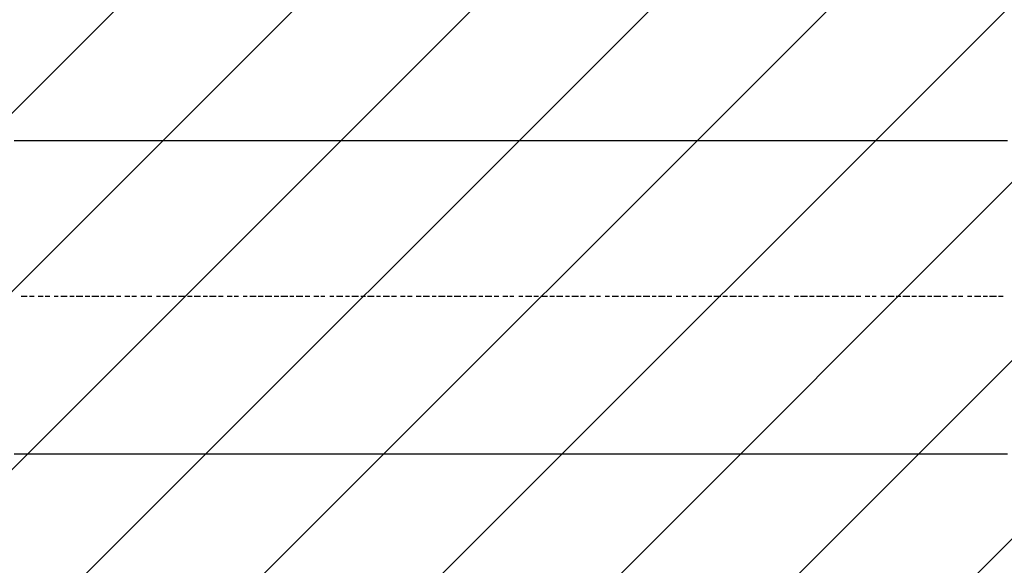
# Model space of a CAD drawing. Extents: x 997 to 109698, y 921 to 94021.
# Tile 224 of 256: x 31223 to 33099, y 20751 to 21790. Entities that reach past the tile are written whole.
import ezdxf

# ---------------------------------------------------------------- set-up
doc = ezdxf.new("R2010")
doc.units = 0
doc.header["$MEASUREMENT"] = 0
doc.layers.add('12', color=7, linetype='CONTINUOUS')
doc.layers.add('28', color=7, linetype='CONTINUOUS')

msp = doc.modelspace()

# ---------------------------------------------------------------- linework, layer by layer
at = {"layer": '12', "color": 1}
for p, q in [((31212.601607, 21559.953237), (31225.601607, 21559.953237)), ((31225.601607, 21559.953237), (31233.601607, 21559.953237)), ((31233.601607, 21559.953237), (31246.601607, 21559.953237)), ((31246.601607, 21559.953237), (31254.601607, 21559.953237)), ((31254.601607, 21559.953237), (31263.601607, 21559.953237)), ((31263.601607, 21559.953237), (31275.601607, 21559.953237)), ((31275.601607, 21559.953237), (31284.601607, 21559.953237)), ((31284.601607, 21559.953237), (31292.601607, 21559.953237)), ((31292.601607, 21559.953237), (31305.601607, 21559.953237)), ((31305.601607, 21559.953237), (31313.601607, 21559.953237)), ((31313.601607, 21559.953237), (31322.601607, 21559.953237)), ((31322.601607, 21559.953237), (31335.601607, 21559.953237)), ((31335.601607, 21559.953237), (31343.601607, 21559.953237)), ((31343.601607, 21559.953237), (31356.601607, 21559.953237)), ((31356.601607, 21559.953237), (31364.601607, 21559.953237)), ((31364.601607, 21559.953237), (31373.601607, 21559.953237)), ((31373.601607, 21559.953237), (31385.601607, 21559.953237)), ((31385.601607, 21559.953237), (31394.601607, 21559.953237)), ((31394.601607, 21559.953237), (31402.601607, 21559.953237)), ((31402.601607, 21559.953237), (31415.601607, 21559.953237)), ((31415.601607, 21559.953237), (31423.601607, 21559.953237)), ((31423.601607, 21559.953237), (31432.601607, 21559.953237)), ((31432.601607, 21559.953237), (31445.601607, 21559.953237)), ((31445.601607, 21559.953237), (31453.601607, 21559.953237)), ((31453.601607, 21559.953237), (31466.601607, 21559.953237)), ((31466.601607, 21559.953237), (31474.601607, 21559.953237)), ((31474.601607, 21559.953237), (31483.601607, 21559.953237)), ((31483.601607, 21559.953237), (31495.601607, 21559.953237)), ((31495.601607, 21559.953237), (31504.601607, 21559.953237)), ((31504.601607, 21559.953237), (31512.601607, 21559.953237)), ((31512.601607, 21559.953237), (31525.601607, 21559.953237)), ((31525.601607, 21559.953237), (31534.601607, 21559.953237)), ((31534.601607, 21559.953237), (31542.601607, 21559.953237)), ((31542.601607, 21559.953237), (31555.601607, 21559.953237)), ((31555.601607, 21559.953237), (31563.601607, 21559.953237)), ((31563.601607, 21559.953237), (31576.601607, 21559.953237)), ((31576.601607, 21559.953237), (31584.601607, 21559.953237)), ((31584.601607, 21559.953237), (31593.601607, 21559.953237)), ((31593.601607, 21559.953237), (31605.601607, 21559.953237)), ((31605.601607, 21559.953237), (31614.601607, 21559.953237)), ((31614.601607, 21559.953237), (31622.601607, 21559.953237)), ((31622.601607, 21559.953237), (31635.601607, 21559.953237)), ((31635.601607, 21559.953237), (31644.601607, 21559.953237)), ((31644.601607, 21559.953237), (31652.601607, 21559.953237)), ((31652.601607, 21559.953237), (31665.601607, 21559.953237)), ((31665.601607, 21559.953237), (31673.601607, 21559.953237)), ((31673.601607, 21559.953237), (31686.601607, 21559.953237)), ((31686.601607, 21559.953237), (31694.601607, 21559.953237)), ((31694.601607, 21559.953237), (31703.601607, 21559.953237)), ((31703.601607, 21559.953237), (31716.601607, 21559.953237)), ((31716.601607, 21559.953237), (31724.601607, 21559.953237)), ((31724.601607, 21559.953237), (31733.601607, 21559.953237)), ((31733.601607, 21559.953237), (31745.601607, 21559.953237)), ((31745.601607, 21559.953237), (31754.601607, 21559.953237)), ((31754.601607, 21559.953237), (31762.601607, 21559.953237)), ((31762.601607, 21559.953237), (31775.601607, 21559.953237)), ((31775.601607, 21559.953237), (31783.601607, 21559.953237)), ((31783.601607, 21559.953237), (31792.601607, 21559.953237)), ((31792.601607, 21559.953237), (31804.601607, 21559.953237)), ((31804.601607, 21559.953237), (31813.601607, 21559.953237)), ((31813.601607, 21559.953237), (31826.601607, 21559.953237)), ((31826.601607, 21559.953237), (31834.601607, 21559.953237)), ((31834.601607, 21559.953237), (31843.601607, 21559.953237)), ((31843.601607, 21559.953237), (31855.601607, 21559.953237)), ((31855.601607, 21559.953237), (31864.601607, 21559.953237)), ((31864.601607, 21559.953237), (31872.601607, 21559.953237)), ((31872.601607, 21559.953237), (31885.601607, 21559.953237)), ((31885.601607, 21559.953237), (31893.601607, 21559.953237)), ((31893.601607, 21559.953237), (31902.601607, 21559.953237)), ((31902.601607, 21559.953237), (31915.601607, 21559.953237)), ((31915.601607, 21559.953237), (31923.601607, 21559.953237)), ((31923.601607, 21559.953237), (31936.601607, 21559.953237)), ((31936.601607, 21559.953237), (31944.601607, 21559.953237)), ((31944.601607, 21559.953237), (31953.601607, 21559.953237)), ((31953.601607, 21559.953237), (31965.601607, 21559.953237)), ((31965.601607, 21559.953237), (31974.601607, 21559.953237)), ((31974.601607, 21559.953237), (31982.601607, 21559.953237)), ((31982.601607, 21559.953237), (31995.601607, 21559.953237)), ((31995.601607, 21559.953237), (32003.601607, 21559.953237)), ((32003.601607, 21559.953237), (32012.601607, 21559.953237)), ((32012.601607, 21559.953237), (32025.601607, 21559.953237)), ((32025.601607, 21559.953237), (32033.601607, 21559.953237)), ((32033.601607, 21559.953237), (32046.601607, 21559.953237)), ((32046.601607, 21559.953237), (32054.601607, 21559.953237)), ((32054.601607, 21559.953237), (32063.601607, 21559.953237)), ((32063.601607, 21559.953237), (32075.601607, 21559.953237)), ((32075.601607, 21559.953237), (32084.601607, 21559.953237)), ((32084.601607, 21559.953237), (32092.601607, 21559.953237)), ((32092.601607, 21559.953237), (32105.601607, 21559.953237)), ((32105.601607, 21559.953237), (32113.601607, 21559.953237)), ((32113.601607, 21559.953237), (32122.601607, 21559.953237)), ((32122.601607, 21559.953237), (32135.601607, 21559.953237)), ((32135.601607, 21559.953237), (32143.601607, 21559.953237)), ((32143.601607, 21559.953237), (32156.601607, 21559.953237)), ((32156.601607, 21559.953237), (32164.601607, 21559.953237)), ((32164.601607, 21559.953237), (32173.601607, 21559.953237)), ((32173.601607, 21559.953237), (32186.601607, 21559.953237)), ((32186.601607, 21559.953237), (32194.601607, 21559.953237)), ((32194.601607, 21559.953237), (32202.601607, 21559.953237)), ((32202.601607, 21559.953237), (32215.601607, 21559.953237)), ((32215.601607, 21559.953237), (32224.601607, 21559.953237)), ((32224.601607, 21559.953237), (32232.601607, 21559.953237)), ((32232.601607, 21559.953237), (32245.601607, 21559.953237)), ((32245.601607, 21559.953237), (32253.601607, 21559.953237)), ((32253.601607, 21559.953237), (32266.601607, 21559.953237)), ((32266.601607, 21559.953237), (32274.601607, 21559.953237)), ((32274.601607, 21559.953237), (32283.601607, 21559.953237)), ((32283.601607, 21559.953237), (32296.601607, 21559.953237)), ((32296.601607, 21559.953237), (32304.601607, 21559.953237)), ((32304.601607, 21559.953237), (32312.601607, 21559.953237)), ((32312.601607, 21559.953237), (32325.601607, 21559.953237)), ((32325.601607, 21559.953237), (32334.601607, 21559.953237)), ((32334.601607, 21559.953237), (32342.601607, 21559.953237)), ((32342.601607, 21559.953237), (32355.601607, 21559.953237)), ((32355.601607, 21559.953237), (32363.601607, 21559.953237)), ((32363.601607, 21559.953237), (32372.601607, 21559.953237)), ((32372.601607, 21559.953237), (32384.601607, 21559.953237)), ((32384.601607, 21559.953237), (32393.601607, 21559.953237)), ((32393.601607, 21559.953237), (32406.601607, 21559.953237)), ((32406.601607, 21559.953237), (32414.601607, 21559.953237)), ((32414.601607, 21559.953237), (32423.601607, 21559.953237)), ((32423.601607, 21559.953237), (32435.601607, 21559.953237)), ((32435.601607, 21559.953237), (32444.601607, 21559.953237)), ((32444.601607, 21559.953237), (32452.601607, 21559.953237)), ((32452.601607, 21559.953237), (32465.601607, 21559.953237)), ((32465.601607, 21559.953237), (32473.601607, 21559.953237)), ((32473.601607, 21559.953237), (32482.601607, 21559.953237)), ((32482.601607, 21559.953237), (32495.601607, 21559.953237)), ((32495.601607, 21559.953237), (32503.601607, 21559.953237)), ((32503.601607, 21559.953237), (32516.601607, 21559.953237)), ((32516.601607, 21559.953237), (32524.601607, 21559.953237)), ((32524.601607, 21559.953237), (32533.601607, 21559.953237)), ((32533.601607, 21559.953237), (32545.601607, 21559.953237)), ((32545.601607, 21559.953237), (32554.601607, 21559.953237)), ((32554.601607, 21559.953237), (32562.601607, 21559.953237)), ((32562.601607, 21559.953237), (32575.601607, 21559.953237)), ((32575.601607, 21559.953237), (32583.601607, 21559.953237)), ((32583.601607, 21559.953237), (32592.601607, 21559.953237)), ((32592.601607, 21559.953237), (32605.601607, 21559.953237)), ((32605.601607, 21559.953237), (32613.601607, 21559.953237)), ((32613.601607, 21559.953237), (32626.601607, 21559.953237)), ((32626.601607, 21559.953237), (32634.601607, 21559.953237)), ((32634.601607, 21559.953237), (32643.601607, 21559.953237)), ((32643.601607, 21559.953237), (32655.601607, 21559.953237)), ((32655.601607, 21559.953237), (32664.601607, 21559.953237)), ((32664.601607, 21559.953237), (32672.601607, 21559.953237)), ((32672.601607, 21559.953237), (32685.601607, 21559.953237)), ((32685.601607, 21559.953237), (32694.601607, 21559.953237)), ((32694.601607, 21559.953237), (32702.601607, 21559.953237)), ((32702.601607, 21559.953237), (32715.601607, 21559.953237)), ((32715.601607, 21559.953237), (32723.601607, 21559.953237)), ((32723.601607, 21559.953237), (32736.601607, 21559.953237)), ((32736.601607, 21559.953237), (32744.601607, 21559.953237)), ((32744.601607, 21559.953237), (32753.601607, 21559.953237)), ((32753.601607, 21559.953237), (32765.601607, 21559.953237)), ((32765.601607, 21559.953237), (32774.601607, 21559.953237)), ((32774.601607, 21559.953237), (32782.601607, 21559.953237)), ((32782.601607, 21559.953237), (32795.601607, 21559.953237)), ((32795.601607, 21559.953237), (32804.601607, 21559.953237)), ((32804.601607, 21559.953237), (32812.601607, 21559.953237)), ((32812.601607, 21559.953237), (32825.601607, 21559.953237)), ((32825.601607, 21559.953237), (32833.601607, 21559.953237)), ((32833.601607, 21559.953237), (32846.601607, 21559.953237)), ((32846.601607, 21559.953237), (32854.601607, 21559.953237)), ((32854.601607, 21559.953237), (32863.601607, 21559.953237)), ((32863.601607, 21559.953237), (32876.601607, 21559.953237)), ((32876.601607, 21559.953237), (32884.601607, 21559.953237)), ((32884.601607, 21559.953237), (32892.601607, 21559.953237)), ((32892.601607, 21559.953237), (32905.601607, 21559.953237)), ((32905.601607, 21559.953237), (32914.601607, 21559.953237)), ((32914.601607, 21559.953237), (32922.601607, 21559.953237)), ((32922.601607, 21559.953237), (32935.601607, 21559.953237)), ((32935.601607, 21559.953237), (32943.601607, 21559.953237)), ((32943.601607, 21559.953237), (32952.601607, 21559.953237)), ((32952.601607, 21559.953237), (32964.601607, 21559.953237)), ((32964.601607, 21559.953237), (32973.601607, 21559.953237)), ((32973.601607, 21559.953237), (32986.601607, 21559.953237)), ((32986.601607, 21559.953237), (32994.601607, 21559.953237)), ((32994.601607, 21559.953237), (33003.601607, 21559.953237)), ((33003.601607, 21559.953237), (33015.601607, 21559.953237)), ((33015.601607, 21559.953237), (33024.601607, 21559.953237)), ((33024.601607, 21559.953237), (33032.601607, 21559.953237)), ((33032.601607, 21559.953237), (33045.601607, 21559.953237)), ((33045.601607, 21559.953237), (33053.601607, 21559.953237)), ((33053.601607, 21559.953237), (33062.601607, 21559.953237)), ((33062.601607, 21559.953237), (33075.601607, 21559.953237)), ((33075.601607, 21559.953237), (33083.601607, 21559.953237)), ((33083.601607, 21559.953237), (33096.601607, 21559.953237)), ((33096.601607, 21559.953237), (33104.601607, 21559.953237)), ((31212.601607, 20962.953237), (31225.601607, 20962.953237)), ((31225.601607, 20962.953237), (31233.601607, 20962.953237)), ((31233.601607, 20962.953237), (31246.601607, 20962.953237)), ((31246.601607, 20962.953237), (31254.601607, 20962.953237)), ((31254.601607, 20962.953237), (31263.601607, 20962.953237)), ((31263.601607, 20962.953237), (31275.601607, 20962.953237)), ((31275.601607, 20962.953237), (31284.601607, 20962.953237)), ((31284.601607, 20962.953237), (31292.601607, 20962.953237)), ((31292.601607, 20962.953237), (31305.601607, 20962.953237)), ((31305.601607, 20962.953237), (31313.601607, 20962.953237)), ((31313.601607, 20962.953237), (31322.601607, 20962.953237)), ((31322.601607, 20962.953237), (31335.601607, 20962.953237)), ((31335.601607, 20962.953237), (31343.601607, 20962.953237)), ((31343.601607, 20962.953237), (31356.601607, 20962.953237)), ((31356.601607, 20962.953237), (31364.601607, 20962.953237)), ((31364.601607, 20962.953237), (31373.601607, 20962.953237)), ((31373.601607, 20962.953237), (31385.601607, 20962.953237)), ((31385.601607, 20962.953237), (31394.601607, 20962.953237)), ((31394.601607, 20962.953237), (31402.601607, 20962.953237)), ((31402.601607, 20962.953237), (31415.601607, 20962.953237)), ((31415.601607, 20962.953237), (31423.601607, 20962.953237)), ((31423.601607, 20962.953237), (31432.601607, 20962.953237)), ((31432.601607, 20962.953237), (31445.601607, 20962.953237)), ((31445.601607, 20962.953237), (31453.601607, 20962.953237)), ((31453.601607, 20962.953237), (31466.601607, 20962.953237)), ((31466.601607, 20962.953237), (31474.601607, 20962.953237)), ((31474.601607, 20962.953237), (31483.601607, 20962.953237)), ((31483.601607, 20962.953237), (31495.601607, 20962.953237)), ((31495.601607, 20962.953237), (31504.601607, 20962.953237)), ((31504.601607, 20962.953237), (31512.601607, 20962.953237)), ((31512.601607, 20962.953237), (31525.601607, 20962.953237)), ((31525.601607, 20962.953237), (31534.601607, 20962.953237)), ((31534.601607, 20962.953237), (31542.601607, 20962.953237)), ((31542.601607, 20962.953237), (31555.601607, 20962.953237)), ((31555.601607, 20962.953237), (31563.601607, 20962.953237)), ((31563.601607, 20962.953237), (31576.601607, 20962.953237)), ((31576.601607, 20962.953237), (31584.601607, 20962.953237)), ((31584.601607, 20962.953237), (31593.601607, 20962.953237)), ((31593.601607, 20962.953237), (31605.601607, 20962.953237)), ((31605.601607, 20962.953237), (31614.601607, 20962.953237)), ((31614.601607, 20962.953237), (31622.601607, 20962.953237)), ((31622.601607, 20962.953237), (31635.601607, 20962.953237)), ((31635.601607, 20962.953237), (31644.601607, 20962.953237)), ((31644.601607, 20962.953237), (31652.601607, 20962.953237)), ((31652.601607, 20962.953237), (31665.601607, 20962.953237)), ((31665.601607, 20962.953237), (31673.601607, 20962.953237)), ((31673.601607, 20962.953237), (31686.601607, 20962.953237)), ((31686.601607, 20962.953237), (31694.601607, 20962.953237)), ((31694.601607, 20962.953237), (31703.601607, 20962.953237)), ((31703.601607, 20962.953237), (31716.601607, 20962.953237)), ((31716.601607, 20962.953237), (31724.601607, 20962.953237)), ((31724.601607, 20962.953237), (31733.601607, 20962.953237)), ((31733.601607, 20962.953237), (31745.601607, 20962.953237)), ((31745.601607, 20962.953237), (31754.601607, 20962.953237)), ((31754.601607, 20962.953237), (31762.601607, 20962.953237)), ((31762.601607, 20962.953237), (31775.601607, 20962.953237)), ((31775.601607, 20962.953237), (31783.601607, 20962.953237)), ((31783.601607, 20962.953237), (31792.601607, 20962.953237)), ((31792.601607, 20962.953237), (31804.601607, 20962.953237)), ((31804.601607, 20962.953237), (31813.601607, 20962.953237)), ((31813.601607, 20962.953237), (31826.601607, 20962.953237)), ((31826.601607, 20962.953237), (31834.601607, 20962.953237)), ((31834.601607, 20962.953237), (31843.601607, 20962.953237)), ((31843.601607, 20962.953237), (31855.601607, 20962.953237)), ((31855.601607, 20962.953237), (31864.601607, 20962.953237)), ((31864.601607, 20962.953237), (31872.601607, 20962.953237)), ((31872.601607, 20962.953237), (31885.601607, 20962.953237)), ((31885.601607, 20962.953237), (31893.601607, 20962.953237)), ((31893.601607, 20962.953237), (31902.601607, 20962.953237)), ((31902.601607, 20962.953237), (31915.601607, 20962.953237)), ((31915.601607, 20962.953237), (31923.601607, 20962.953237)), ((31923.601607, 20962.953237), (31936.601607, 20962.953237)), ((31936.601607, 20962.953237), (31944.601607, 20962.953237)), ((31944.601607, 20962.953237), (31953.601607, 20962.953237)), ((31953.601607, 20962.953237), (31965.601607, 20962.953237)), ((31965.601607, 20962.953237), (31974.601607, 20962.953237)), ((31974.601607, 20962.953237), (31982.601607, 20962.953237)), ((31982.601607, 20962.953237), (31995.601607, 20962.953237)), ((31995.601607, 20962.953237), (32003.601607, 20962.953237)), ((32003.601607, 20962.953237), (32012.601607, 20962.953237)), ((32012.601607, 20962.953237), (32025.601607, 20962.953237)), ((32025.601607, 20962.953237), (32033.601607, 20962.953237)), ((32033.601607, 20962.953237), (32046.601607, 20962.953237)), ((32046.601607, 20962.953237), (32054.601607, 20962.953237)), ((32054.601607, 20962.953237), (32063.601607, 20962.953237)), ((32063.601607, 20962.953237), (32075.601607, 20962.953237)), ((32075.601607, 20962.953237), (32084.601607, 20962.953237)), ((32084.601607, 20962.953237), (32092.601607, 20962.953237)), ((32092.601607, 20962.953237), (32105.601607, 20962.953237)), ((32105.601607, 20962.953237), (32113.601607, 20962.953237)), ((32113.601607, 20962.953237), (32122.601607, 20962.953237)), ((32122.601607, 20962.953237), (32135.601607, 20962.953237)), ((32135.601607, 20962.953237), (32143.601607, 20962.953237)), ((32143.601607, 20962.953237), (32156.601607, 20962.953237)), ((32156.601607, 20962.953237), (32164.601607, 20962.953237)), ((32164.601607, 20962.953237), (32173.601607, 20962.953237)), ((32173.601607, 20962.953237), (32186.601607, 20962.953237)), ((32186.601607, 20962.953237), (32194.601607, 20962.953237)), ((32194.601607, 20962.953237), (32202.601607, 20962.953237)), ((32202.601607, 20962.953237), (32215.601607, 20962.953237)), ((32215.601607, 20962.953237), (32224.601607, 20962.953237)), ((32224.601607, 20962.953237), (32232.601607, 20962.953237)), ((32232.601607, 20962.953237), (32245.601607, 20962.953237)), ((32245.601607, 20962.953237), (32253.601607, 20962.953237)), ((32253.601607, 20962.953237), (32266.601607, 20962.953237)), ((32266.601607, 20962.953237), (32274.601607, 20962.953237)), ((32274.601607, 20962.953237), (32283.601607, 20962.953237)), ((32283.601607, 20962.953237), (32296.601607, 20962.953237)), ((32296.601607, 20962.953237), (32304.601607, 20962.953237)), ((32304.601607, 20962.953237), (32312.601607, 20962.953237)), ((32312.601607, 20962.953237), (32325.601607, 20962.953237)), ((32325.601607, 20962.953237), (32334.601607, 20962.953237)), ((32334.601607, 20962.953237), (32342.601607, 20962.953237)), ((32342.601607, 20962.953237), (32355.601607, 20962.953237)), ((32355.601607, 20962.953237), (32363.601607, 20962.953237)), ((32363.601607, 20962.953237), (32372.601607, 20962.953237)), ((32372.601607, 20962.953237), (32384.601607, 20962.953237)), ((32384.601607, 20962.953237), (32393.601607, 20962.953237)), ((32393.601607, 20962.953237), (32406.601607, 20962.953237)), ((32406.601607, 20962.953237), (32414.601607, 20962.953237)), ((32414.601607, 20962.953237), (32423.601607, 20962.953237)), ((32423.601607, 20962.953237), (32435.601607, 20962.953237)), ((32435.601607, 20962.953237), (32444.601607, 20962.953237)), ((32444.601607, 20962.953237), (32452.601607, 20962.953237)), ((32452.601607, 20962.953237), (32465.601607, 20962.953237)), ((32465.601607, 20962.953237), (32473.601607, 20962.953237)), ((32473.601607, 20962.953237), (32482.601607, 20962.953237)), ((32482.601607, 20962.953237), (32495.601607, 20962.953237)), ((32495.601607, 20962.953237), (32503.601607, 20962.953237)), ((32503.601607, 20962.953237), (32516.601607, 20962.953237)), ((32516.601607, 20962.953237), (32524.601607, 20962.953237)), ((32524.601607, 20962.953237), (32533.601607, 20962.953237)), ((32533.601607, 20962.953237), (32545.601607, 20962.953237)), ((32545.601607, 20962.953237), (32554.601607, 20962.953237)), ((32554.601607, 20962.953237), (32562.601607, 20962.953237)), ((32562.601607, 20962.953237), (32575.601607, 20962.953237)), ((32575.601607, 20962.953237), (32583.601607, 20962.953237)), ((32583.601607, 20962.953237), (32592.601607, 20962.953237)), ((32592.601607, 20962.953237), (32605.601607, 20962.953237)), ((32605.601607, 20962.953237), (32613.601607, 20962.953237)), ((32613.601607, 20962.953237), (32626.601607, 20962.953237)), ((32626.601607, 20962.953237), (32634.601607, 20962.953237)), ((32634.601607, 20962.953237), (32643.601607, 20962.953237)), ((32643.601607, 20962.953237), (32655.601607, 20962.953237)), ((32655.601607, 20962.953237), (32664.601607, 20962.953237)), ((32664.601607, 20962.953237), (32672.601607, 20962.953237)), ((32672.601607, 20962.953237), (32685.601607, 20962.953237)), ((32685.601607, 20962.953237), (32694.601607, 20962.953237)), ((32694.601607, 20962.953237), (32702.601607, 20962.953237)), ((32702.601607, 20962.953237), (32715.601607, 20962.953237)), ((32715.601607, 20962.953237), (32723.601607, 20962.953237)), ((32723.601607, 20962.953237), (32736.601607, 20962.953237)), ((32736.601607, 20962.953237), (32744.601607, 20962.953237)), ((32744.601607, 20962.953237), (32753.601607, 20962.953237)), ((32753.601607, 20962.953237), (32765.601607, 20962.953237)), ((32765.601607, 20962.953237), (32774.601607, 20962.953237)), ((32774.601607, 20962.953237), (32782.601607, 20962.953237)), ((32782.601607, 20962.953237), (32795.601607, 20962.953237)), ((32795.601607, 20962.953237), (32804.601607, 20962.953237)), ((32804.601607, 20962.953237), (32812.601607, 20962.953237)), ((32812.601607, 20962.953237), (32825.601607, 20962.953237)), ((32825.601607, 20962.953237), (32833.601607, 20962.953237)), ((32833.601607, 20962.953237), (32846.601607, 20962.953237)), ((32846.601607, 20962.953237), (32854.601607, 20962.953237)), ((32854.601607, 20962.953237), (32863.601607, 20962.953237)), ((32863.601607, 20962.953237), (32876.601607, 20962.953237)), ((32876.601607, 20962.953237), (32884.601607, 20962.953237)), ((32884.601607, 20962.953237), (32892.601607, 20962.953237)), ((32892.601607, 20962.953237), (32905.601607, 20962.953237)), ((32905.601607, 20962.953237), (32914.601607, 20962.953237)), ((32914.601607, 20962.953237), (32922.601607, 20962.953237)), ((32922.601607, 20962.953237), (32935.601607, 20962.953237)), ((32935.601607, 20962.953237), (32943.601607, 20962.953237)), ((32943.601607, 20962.953237), (32952.601607, 20962.953237)), ((32952.601607, 20962.953237), (32964.601607, 20962.953237)), ((32964.601607, 20962.953237), (32973.601607, 20962.953237)), ((32973.601607, 20962.953237), (32986.601607, 20962.953237)), ((32986.601607, 20962.953237), (32994.601607, 20962.953237)), ((32994.601607, 20962.953237), (33003.601607, 20962.953237)), ((33003.601607, 20962.953237), (33015.601607, 20962.953237)), ((33015.601607, 20962.953237), (33024.601607, 20962.953237)), ((33024.601607, 20962.953237), (33032.601607, 20962.953237)), ((33032.601607, 20962.953237), (33045.601607, 20962.953237)), ((33045.601607, 20962.953237), (33053.601607, 20962.953237)), ((33053.601607, 20962.953237), (33062.601607, 20962.953237)), ((33062.601607, 20962.953237), (33075.601607, 20962.953237)), ((33075.601607, 20962.953237), (33083.601607, 20962.953237)), ((33083.601607, 20962.953237), (33096.601607, 20962.953237)), ((33096.601607, 20962.953237), (33104.601607, 20962.953237))]:
    msp.add_line(p, q, dxfattribs=at)
at = {"layer": '12', "color": 5}
for p, q in [((31225.601607, 21262.953237), (31237.601607, 21262.953237)), ((31241.601607, 21262.953237), (31250.601607, 21262.953237)), ((31258.601607, 21262.953237), (31267.601607, 21262.953237)), ((31271.601607, 21262.953237), (31280.601607, 21262.953237)), ((31288.601607, 21262.953237), (31296.601607, 21262.953237)), ((31301.601607, 21262.953237), (31313.601607, 21262.953237)), ((31318.601607, 21262.953237), (31326.601607, 21262.953237)), ((31330.601607, 21262.953237), (31343.601607, 21262.953237)), ((31347.601607, 21262.953237), (31356.601607, 21262.953237)), ((31360.601607, 21262.953237), (31373.601607, 21262.953237)), ((31377.601607, 21262.953237), (31385.601607, 21262.953237)), ((31390.601607, 21262.953237), (31402.601607, 21262.953237)), ((31407.601607, 21262.953237), (31415.601607, 21262.953237)), ((31423.601607, 21262.953237), (31432.601607, 21262.953237)), ((31436.601607, 21262.953237), (31445.601607, 21262.953237)), ((31453.601607, 21262.953237), (31462.601607, 21262.953237)), ((31466.601607, 21262.953237), (31474.601607, 21262.953237)), ((31483.601607, 21262.953237), (31491.601607, 21262.953237)), ((31495.601607, 21262.953237), (31508.601607, 21262.953237)), ((31512.601607, 21262.953237), (31521.601607, 21262.953237)), ((31525.601607, 21262.953237), (31538.601607, 21262.953237)), ((31542.601607, 21262.953237), (31551.601607, 21262.953237)), ((31555.601607, 21262.953237), (31567.601607, 21262.953237)), ((31572.601607, 21262.953237), (31580.601607, 21262.953237)), ((31584.601607, 21262.953237), (31597.601607, 21262.953237)), ((31601.601607, 21262.953237), (31610.601607, 21262.953237)), ((31618.601607, 21262.953237), (31627.601607, 21262.953237)), ((31631.601607, 21262.953237), (31639.601607, 21262.953237)), ((31648.601607, 21262.953237), (31656.601607, 21262.953237)), ((31661.601607, 21262.953237), (31673.601607, 21262.953237)), ((31677.601607, 21262.953237), (31686.601607, 21262.953237)), ((31690.601607, 21262.953237), (31703.601607, 21262.953237)), ((31707.601607, 21262.953237), (31716.601607, 21262.953237)), ((31720.601607, 21262.953237), (31733.601607, 21262.953237)), ((31737.601607, 21262.953237), (31745.601607, 21262.953237)), ((31749.601607, 21262.953237), (31762.601607, 21262.953237)), ((31766.601607, 21262.953237), (31775.601607, 21262.953237)), ((31783.601607, 21262.953237), (31792.601607, 21262.953237)), ((31796.601607, 21262.953237), (31804.601607, 21262.953237)), ((31813.601607, 21262.953237), (31821.601607, 21262.953237)), ((31826.601607, 21262.953237), (31838.601607, 21262.953237)), ((31843.601607, 21262.953237), (31851.601607, 21262.953237)), ((31855.601607, 21262.953237), (31868.601607, 21262.953237)), ((31872.601607, 21262.953237), (31881.601607, 21262.953237)), ((31885.601607, 21262.953237), (31898.601607, 21262.953237)), ((31902.601607, 21262.953237), (31910.601607, 21262.953237)), ((31915.601607, 21262.953237), (31927.601607, 21262.953237)), ((31931.601607, 21262.953237), (31940.601607, 21262.953237)), ((31948.601607, 21262.953237), (31957.601607, 21262.953237)), ((31961.601607, 21262.953237), (31970.601607, 21262.953237)), ((31978.601607, 21262.953237), (31987.601607, 21262.953237)), ((31991.601607, 21262.953237), (32003.601607, 21262.953237)), ((32008.601607, 21262.953237), (32016.601607, 21262.953237)), ((32020.601607, 21262.953237), (32033.601607, 21262.953237)), ((32037.601607, 21262.953237), (32046.601607, 21262.953237)), ((32050.601607, 21262.953237), (32063.601607, 21262.953237)), ((32067.601607, 21262.953237), (32075.601607, 21262.953237)), ((32080.601607, 21262.953237), (32092.601607, 21262.953237)), ((32097.601607, 21262.953237), (32105.601607, 21262.953237)), ((32109.601607, 21262.953237), (32122.601607, 21262.953237)), ((32126.601607, 21262.953237), (32135.601607, 21262.953237)), ((32143.601607, 21262.953237), (32152.601607, 21262.953237)), ((32156.601607, 21262.953237), (32164.601607, 21262.953237)), ((32173.601607, 21262.953237), (32181.601607, 21262.953237)), ((32186.601607, 21262.953237), (32198.601607, 21262.953237)), ((32202.601607, 21262.953237), (32211.601607, 21262.953237)), ((32215.601607, 21262.953237), (32228.601607, 21262.953237)), ((32232.601607, 21262.953237), (32241.601607, 21262.953237)), ((32245.601607, 21262.953237), (32257.601607, 21262.953237)), ((32262.601607, 21262.953237), (32270.601607, 21262.953237)), ((32274.601607, 21262.953237), (32287.601607, 21262.953237)), ((32291.601607, 21262.953237), (32300.601607, 21262.953237)), ((32308.601607, 21262.953237), (32317.601607, 21262.953237)), ((32321.601607, 21262.953237), (32329.601607, 21262.953237)), ((32338.601607, 21262.953237), (32346.601607, 21262.953237)), ((32351.601607, 21262.953237), (32363.601607, 21262.953237)), ((32368.601607, 21262.953237), (32376.601607, 21262.953237)), ((32380.601607, 21262.953237), (32393.601607, 21262.953237)), ((32397.601607, 21262.953237), (32406.601607, 21262.953237)), ((32410.601607, 21262.953237), (32423.601607, 21262.953237)), ((32427.601607, 21262.953237), (32435.601607, 21262.953237)), ((32439.601607, 21262.953237), (32452.601607, 21262.953237)), ((32456.601607, 21262.953237), (32465.601607, 21262.953237)), ((32473.601607, 21262.953237), (32482.601607, 21262.953237)), ((32486.601607, 21262.953237), (32495.601607, 21262.953237)), ((32503.601607, 21262.953237), (32511.601607, 21262.953237)), ((32516.601607, 21262.953237), (32528.601607, 21262.953237)), ((32533.601607, 21262.953237), (32541.601607, 21262.953237)), ((32545.601607, 21262.953237), (32558.601607, 21262.953237)), ((32562.601607, 21262.953237), (32571.601607, 21262.953237)), ((32575.601607, 21262.953237), (32588.601607, 21262.953237)), ((32592.601607, 21262.953237), (32600.601607, 21262.953237)), ((32605.601607, 21262.953237), (32617.601607, 21262.953237)), ((32621.601607, 21262.953237), (32630.601607, 21262.953237)), ((32638.601607, 21262.953237), (32647.601607, 21262.953237)), ((32651.601607, 21262.953237), (32660.601607, 21262.953237)), ((32668.601607, 21262.953237), (32677.601607, 21262.953237)), ((32681.601607, 21262.953237), (32689.601607, 21262.953237)), ((32698.601607, 21262.953237), (32706.601607, 21262.953237)), ((32710.601607, 21262.953237), (32723.601607, 21262.953237)), ((32727.601607, 21262.953237), (32736.601607, 21262.953237)), ((32740.601607, 21262.953237), (32753.601607, 21262.953237)), ((32757.601607, 21262.953237), (32765.601607, 21262.953237)), ((32770.601607, 21262.953237), (32782.601607, 21262.953237)), ((32787.601607, 21262.953237), (32795.601607, 21262.953237)), ((32799.601607, 21262.953237), (32812.601607, 21262.953237)), ((32816.601607, 21262.953237), (32825.601607, 21262.953237)), ((32833.601607, 21262.953237), (32842.601607, 21262.953237)), ((32846.601607, 21262.953237), (32854.601607, 21262.953237)), ((32863.601607, 21262.953237), (32871.601607, 21262.953237)), ((32876.601607, 21262.953237), (32888.601607, 21262.953237)), ((32892.601607, 21262.953237), (32901.601607, 21262.953237)), ((32905.601607, 21262.953237), (32918.601607, 21262.953237)), ((32922.601607, 21262.953237), (32931.601607, 21262.953237)), ((32935.601607, 21262.953237), (32947.601607, 21262.953237)), ((32952.601607, 21262.953237), (32960.601607, 21262.953237)), ((32964.601607, 21262.953237), (32977.601607, 21262.953237)), ((32981.601607, 21262.953237), (32990.601607, 21262.953237)), ((32998.601607, 21262.953237), (33007.601607, 21262.953237)), ((33011.601607, 21262.953237), (33019.601607, 21262.953237)), ((33028.601607, 21262.953237), (33036.601607, 21262.953237)), ((33041.601607, 21262.953237), (33053.601607, 21262.953237)), ((33058.601607, 21262.953237), (33066.601607, 21262.953237)), ((33070.601607, 21262.953237), (33083.601607, 21262.953237)), ((33087.601607, 21262.953237), (33096.601607, 21262.953237))]:
    msp.add_line(p, q, dxfattribs=at)
at = {"layer": '28', "color": 2}
for p, q in [((29497.636205, 19900.918575), (36497.636205, 26900.918575)), ((29497.636205, 19561.50732), (36497.636205, 26561.50732)), ((29497.636205, 19222.096065), (36497.636205, 26222.096065)), ((29497.636205, 18882.68481), (36497.636205, 25882.68481)), ((29497.636205, 18543.273555), (36497.636205, 25543.273555)), ((29497.636205, 18203.8623), (36497.636205, 25203.8623)), ((29497.636205, 17864.451046), (36497.636205, 24864.451046)), ((29497.636205, 17525.039791), (36497.636205, 24525.039791)), ((29497.636205, 17185.628536), (36497.636205, 24185.628536))]:
    msp.add_line(p, q, dxfattribs=at)

doc.saveas('drawing.dxf')
